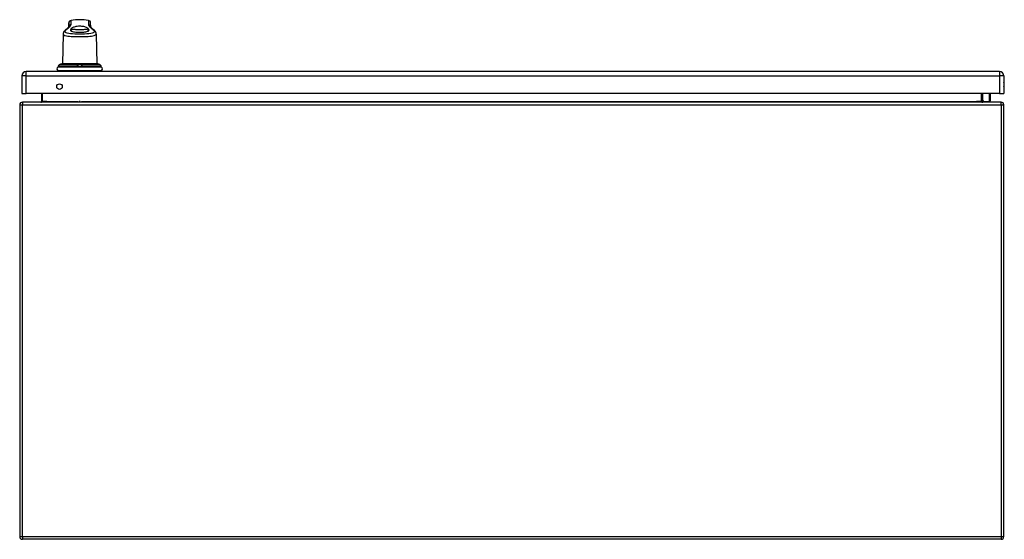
# Model space of a CAD drawing. Header units: inches. Extents: x 26 to 247, y 18 to 162.
# Tile 14 of 30: x 26 to 62, y 143 to 162. Entities that reach past the tile are written whole.
import ezdxf

# ---------------------------------------------------------------- set-up
doc = ezdxf.new("R2010")
doc.units = ezdxf.units.IN
doc.header["$MEASUREMENT"] = 0
doc.layers.add('Visible Edges(ANSI)', color=7, linetype='Continuous', lineweight=25)
doc.layers.add('Visible Tangent Edges(ANSI)', color=7, linetype='Continuous', lineweight=25)

msp = doc.modelspace()

# ---------------------------------------------------------------- linework, layer by layer
at = {"layer": 'Visible Edges(ANSI)'}
for p, q in [((27.568, 161.359), (27.569, 161.5)), ((28.372, 161.359), (28.37, 161.5)), ((27.364, 161.096), (27.345, 160.008)), ((28.576, 161.096), (28.595, 160.008)), ((27.198, 159.922), (27.198, 159.913)), ((28.595, 160.008), (27.345, 160.008)), ((27.9, 159.959), (27.899, 159.97)), ((27.9, 159.921), (27.9, 159.959)), ((27.9, 159.912), (27.9, 159.921)), ((28.04, 159.959), (28.039, 159.921)), ((28.039, 159.921), (28.039, 159.912)), ((28.04, 159.97), (28.04, 159.959)), ((28.742, 159.913), (28.741, 159.922)), ((25.855, 159.56), (25.855, 158.921)), ((61.612, 159.721), (26.016, 159.721)), ((27.202, 159.756), (28.737, 159.756)), ((27.202, 159.721), (27.202, 159.756)), ((27.92, 159.893), (28.019, 159.893)), ((28.737, 159.721), (28.737, 159.756)), ((61.773, 159.56), (61.773, 158.921)), ((25.855, 158.921), (26.016, 158.921)), ((61.612, 158.921), (26.016, 158.921)), ((26.573, 158.921), (26.573, 158.632)), ((60.976, 158.632), (60.976, 158.921)), ((61.263, 158.921), (61.271, 158.879)), ((61.272, 158.875), (61.272, 158.651)), ((61.612, 158.921), (61.773, 158.921)), ((25.774, 158.502), (25.774, 142.7)), ((61.675, 158.601), (25.873, 158.601)), ((61.022, 158.637), (60.982, 158.677)), ((61.036, 158.631), (61.252, 158.631)), ((61.774, 142.7), (61.774, 158.502)), ((61.675, 142.601), (25.873, 142.601))]:
    msp.add_line(p, q, dxfattribs=at)
at = {"layer": 'Visible Edges(ANSI)', "flags": 128}
for points in [[(27.45, 161.245), (27.465, 161.257), (27.478, 161.268), (27.491, 161.279), (27.503, 161.289), (27.514, 161.299), (27.524, 161.309), (27.533, 161.318), (27.541, 161.326), (27.548, 161.334), (27.554, 161.341), (27.56, 161.347), (27.564, 161.353), (27.567, 161.357), (27.569, 161.361), (27.57, 161.363), (27.57, 161.364)], [(27.648, 161.278), (27.66, 161.292), (27.675, 161.306), (27.692, 161.319), (27.712, 161.332), (27.734, 161.344), (27.758, 161.355), (27.784, 161.365), (27.814, 161.374), (27.846, 161.381), (27.882, 161.388), (27.92, 161.392), (27.96, 161.394), (28, 161.393), (28.039, 161.39), (28.076, 161.385), (28.11, 161.378), (28.142, 161.369), (28.172, 161.359), (28.2, 161.347), (28.225, 161.334), (28.246, 161.32), (28.264, 161.306), (28.279, 161.292), (28.291, 161.278)], [(28.369, 161.364), (28.369, 161.363), (28.371, 161.361), (28.373, 161.357), (28.376, 161.353), (28.38, 161.347), (28.385, 161.341), (28.391, 161.334), (28.398, 161.326), (28.407, 161.318), (28.416, 161.309), (28.426, 161.299), (28.437, 161.289), (28.449, 161.279), (28.461, 161.268), (28.475, 161.257), (28.489, 161.245)], [(27.45, 161.245), (27.435, 161.232), (27.42, 161.217), (27.406, 161.202), (27.394, 161.185), (27.382, 161.167), (27.378, 161.157), (27.373, 161.146), (27.369, 161.134), (27.367, 161.122), (27.365, 161.11), (27.364, 161.096)], [(27.635, 161.257), (27.629, 161.243), (27.631, 161.229), (27.64, 161.216), (27.655, 161.205), (27.677, 161.195), (27.706, 161.186), (27.74, 161.179), (27.78, 161.174), (27.823, 161.17), (27.87, 161.167), (27.919, 161.165), (27.97, 161.164), (28.02, 161.165), (28.069, 161.167), (28.116, 161.17), (28.16, 161.174), (28.199, 161.179), (28.234, 161.186), (28.262, 161.195), (28.284, 161.205), (28.3, 161.216), (28.308, 161.229), (28.31, 161.243), (28.305, 161.257)], [(27.648, 161.278), (27.648, 161.277), (27.647, 161.276), (27.646, 161.275), (27.646, 161.274), (27.645, 161.273), (27.645, 161.273), (27.644, 161.272), (27.643, 161.271), (27.643, 161.27), (27.642, 161.269), (27.642, 161.268), (27.641, 161.267), (27.64, 161.267), (27.64, 161.266), (27.639, 161.265), (27.639, 161.264), (27.638, 161.263), (27.638, 161.262), (27.637, 161.261), (27.637, 161.261), (27.636, 161.26), (27.636, 161.259), (27.635, 161.258), (27.635, 161.257)], [(28.305, 161.257), (28.304, 161.258), (28.304, 161.259), (28.303, 161.26), (28.303, 161.261), (28.302, 161.261), (28.302, 161.262), (28.301, 161.263), (28.301, 161.264), (28.3, 161.265), (28.3, 161.266), (28.299, 161.267), (28.298, 161.267), (28.298, 161.268), (28.297, 161.269), (28.297, 161.27), (28.296, 161.271), (28.296, 161.272), (28.295, 161.273), (28.294, 161.273), (28.294, 161.274), (28.293, 161.275), (28.292, 161.276), (28.292, 161.277), (28.291, 161.278)], [(28.576, 161.096), (28.575, 161.11), (28.573, 161.122), (28.57, 161.135), (28.566, 161.146), (28.562, 161.157), (28.557, 161.167), (28.546, 161.185), (28.533, 161.202), (28.52, 161.217), (28.505, 161.232), (28.489, 161.245)], [(27.238, 159.977), (27.23, 159.973), (27.223, 159.968), (27.216, 159.962), (27.211, 159.955), (27.206, 159.948), (27.202, 159.94), (27.2, 159.931), (27.198, 159.922)], [(27.364, 160.007), (27.363, 160.007), (27.362, 160.007), (27.36, 160.007), (27.356, 160.007), (27.352, 160.006), (27.347, 160.006), (27.341, 160.005), (27.335, 160.004), (27.328, 160.003), (27.32, 160.002), (27.312, 160), (27.304, 159.998), (27.295, 159.996), (27.287, 159.993), (27.278, 159.991), (27.269, 159.988)], [(28.671, 159.988), (28.662, 159.991), (28.653, 159.993), (28.644, 159.996), (28.635, 159.998), (28.627, 160), (28.619, 160.002), (28.611, 160.003), (28.604, 160.004), (28.598, 160.005), (28.592, 160.006), (28.587, 160.006), (28.583, 160.007), (28.58, 160.007), (28.578, 160.007), (28.576, 160.007), (28.576, 160.007)], [(28.741, 159.922), (28.74, 159.931), (28.737, 159.94), (28.734, 159.948), (28.729, 159.955), (28.723, 159.962), (28.717, 159.968), (28.709, 159.973), (28.702, 159.977)], [(27.186, 159.891), (27.187, 159.892), (27.189, 159.893), (27.192, 159.897), (27.196, 159.901), (27.197, 159.904), (27.197, 159.907)], [(27.188, 159.892), (27.191, 159.895), (27.194, 159.898), (27.196, 159.902), (27.197, 159.907)], [(27.901, 159.909), (27.901, 159.909), (27.901, 159.909), (27.901, 159.909), (27.901, 159.909), (27.901, 159.909), (27.901, 159.909), (27.901, 159.91), (27.901, 159.91), (27.901, 159.91), (27.901, 159.91), (27.901, 159.91), (27.901, 159.91), (27.901, 159.91), (27.901, 159.911), (27.901, 159.911), (27.901, 159.911), (27.9, 159.911), (27.9, 159.911), (27.9, 159.911), (27.9, 159.911), (27.9, 159.912), (27.9, 159.912), (27.9, 159.912), (27.9, 159.912)], [(27.92, 159.893), (27.919, 159.893), (27.918, 159.893), (27.917, 159.893), (27.915, 159.893), (27.914, 159.894), (27.913, 159.894), (27.912, 159.894), (27.911, 159.895), (27.91, 159.895), (27.91, 159.896), (27.909, 159.896), (27.908, 159.897), (27.907, 159.898), (27.906, 159.899), (27.905, 159.899), (27.905, 159.9), (27.904, 159.901), (27.903, 159.902), (27.903, 159.903), (27.902, 159.904), (27.902, 159.905), (27.901, 159.906), (27.901, 159.907), (27.901, 159.909)], [(28.039, 159.909), (28.038, 159.907), (28.038, 159.906), (28.038, 159.905), (28.037, 159.904), (28.037, 159.903), (28.036, 159.902), (28.035, 159.901), (28.035, 159.9), (28.034, 159.899), (28.033, 159.899), (28.032, 159.898), (28.032, 159.897), (28.031, 159.896), (28.03, 159.896), (28.029, 159.895), (28.028, 159.895), (28.027, 159.894), (28.026, 159.894), (28.025, 159.894), (28.024, 159.893), (28.023, 159.893), (28.022, 159.893), (28.021, 159.893), (28.019, 159.893)], [(28.039, 159.912), (28.039, 159.912), (28.039, 159.912), (28.039, 159.912), (28.039, 159.911), (28.039, 159.911), (28.039, 159.911), (28.039, 159.911), (28.039, 159.911), (28.039, 159.911), (28.039, 159.911), (28.039, 159.91), (28.039, 159.91), (28.039, 159.91), (28.039, 159.91), (28.039, 159.91), (28.039, 159.91), (28.039, 159.91), (28.039, 159.909), (28.039, 159.909), (28.039, 159.909), (28.039, 159.909), (28.039, 159.909), (28.039, 159.909), (28.039, 159.909)], [(28.752, 159.892), (28.749, 159.895), (28.746, 159.898), (28.743, 159.902), (28.742, 159.907)], [(28.754, 159.891), (28.753, 159.892), (28.751, 159.893), (28.747, 159.897), (28.744, 159.901), (28.743, 159.904), (28.742, 159.907)], [(26.573, 158.632), (26.572, 158.63), (26.572, 158.627), (26.572, 158.625), (26.571, 158.623), (26.57, 158.621), (26.569, 158.619), (26.568, 158.617), (26.567, 158.615), (26.566, 158.613), (26.564, 158.611), (26.563, 158.61), (26.562, 158.609), (26.56, 158.607), (26.558, 158.606), (26.557, 158.605), (26.555, 158.605), (26.554, 158.604), (26.552, 158.603), (26.55, 158.603), (26.548, 158.602), (26.547, 158.602), (26.545, 158.602), (26.543, 158.601), (26.542, 158.601)], [(61.007, 158.601), (61.005, 158.601), (61.004, 158.602), (61.002, 158.602), (61, 158.602), (60.999, 158.603), (60.997, 158.603), (60.995, 158.604), (60.994, 158.605), (60.992, 158.605), (60.99, 158.606), (60.989, 158.607), (60.987, 158.609), (60.986, 158.61), (60.984, 158.611), (60.983, 158.613), (60.982, 158.615), (60.981, 158.617), (60.979, 158.619), (60.979, 158.621), (60.978, 158.623), (60.977, 158.625), (60.977, 158.627), (60.976, 158.63), (60.976, 158.632)]]:
    msp.add_lwpolyline(points, dxfattribs=at)
at = {"layer": 'Visible Edges(ANSI)'}
msp.add_circle((27.23, 159.171), 0.102, dxfattribs=at)
for centre, radius, start, end in [((27.667, 161.499), 0.0984, 99.147, 179.5), ((27.97, 159.621), 2, 80.853, 99.147), ((28.272, 161.499), 0.0984, 0.5, 80.853), ((27.39, 159.601), 0.408, 90, 93.6153), ((27.365, 159.988), 0.0197, 93.6153, 94.1525), ((28.55, 159.601), 0.408, 86.3847, 90), ((28.574, 159.988), 0.0197, 85.8475, 86.3847), ((26.016, 159.56), 0.161, 90, 180), ((27.205, 159.825), 0.0689, 111.3638, 270), ((27.172, 159.908), 0.0197, 291.3638, 298.365), ((27.191, 159.873), 0.0197, 100.3287, 118.365), ((28.735, 159.825), 0.0689, 270, 68.6362), ((28.748, 159.873), 0.0197, 61.635, 79.6686), ((28.767, 159.908), 0.0197, 241.635, 248.6362), ((61.612, 159.56), 0.161, 0, 90), ((61.605, 159.244), 0.188, 333.6372, 26.3628), ((61.252, 158.875), 0.0197, 0, 10.9409), ((25.873, 158.502), 0.099, 90, 180), ((60.996, 158.691), 0.0197, 180, 225), ((61.036, 158.651), 0.0197, 225, 270), ((61.252, 158.651), 0.0197, 270, 0), ((61.675, 158.502), 0.099, 0, 90), ((25.873, 142.7), 0.099, 180, 270), ((61.675, 142.7), 0.099, 270, 0)]:
    msp.add_arc(centre, radius, start, end, dxfattribs=at)
for centre, major_axis, ratio, start_param, end_param in [((27.396, 159.596), (-0.412, 0), 0.999862, 5.02581, 5.105859), ((28.544, 159.596), (-0.412, 0), 0.999862, 4.318928, 4.398966), ((27.194, 159.914), (0.0026, 0.0349), 0.109206, 4.505991, 4.69372), ((28.746, 159.914), (-0.0026, 0.0349), 0.109206, 1.589466, 1.777194)]:
    msp.add_ellipse(centre, major_axis=major_axis, ratio=ratio, start_param=start_param, end_param=end_param, dxfattribs=at)
at = {"layer": 'Visible Tangent Edges(ANSI)'}
for p, q in [((27.569, 161.5), (27.569, 161.361)), ((27.652, 161.449), (27.652, 161.596)), ((28.288, 161.596), (28.288, 161.449)), ((28.37, 161.361), (28.37, 161.5)), ((27.198, 159.913), (27.199, 159.922)), ((27.199, 159.922), (27.878, 159.922)), ((27.238, 159.977), (27.879, 159.977)), ((27.878, 159.922), (27.879, 159.913)), ((28.06, 159.977), (28.702, 159.977)), ((28.061, 159.913), (28.061, 159.922)), ((28.061, 159.922), (28.741, 159.922)), ((28.741, 159.922), (28.742, 159.913)), ((26.016, 159.56), (25.855, 159.56)), ((26.016, 159.56), (26.016, 159.721)), ((26.016, 158.921), (26.016, 159.56)), ((26.016, 159.56), (61.612, 159.56)), ((28.76, 159.889), (27.18, 159.889)), ((27.183, 159.89), (27.182, 159.89)), ((27.197, 159.906), (27.879, 159.906)), ((28.039, 159.912), (27.9, 159.912)), ((28.02, 159.89), (27.92, 159.89)), ((28.06, 159.906), (28.742, 159.906)), ((28.758, 159.89), (28.756, 159.89)), ((61.612, 159.721), (61.612, 159.56)), ((61.612, 159.56), (61.612, 158.921)), ((61.773, 159.56), (61.612, 159.56)), ((26.604, 158.632), (26.604, 158.921)), ((60.945, 158.921), (60.945, 158.632)), ((60.996, 158.921), (60.996, 158.673)), ((61.252, 158.865), (61.241, 158.921)), ((61.252, 158.631), (61.252, 158.865)), ((25.774, 158.502), (25.873, 158.502)), ((25.873, 158.601), (25.873, 158.502)), ((25.873, 158.502), (61.675, 158.502)), ((25.873, 142.7), (25.873, 158.502)), ((26.604, 158.632), (26.573, 158.632)), ((26.773, 158.632), (26.604, 158.632)), ((26.773, 158.632), (27.908, 158.632)), ((27.962, 158.646), (27.962, 158.601)), ((27.978, 158.601), (27.978, 158.646)), ((28.032, 158.632), (60.776, 158.632)), ((60.945, 158.632), (60.776, 158.632)), ((60.945, 158.632), (60.976, 158.632)), ((60.996, 158.673), (61.036, 158.631)), ((61.675, 158.502), (61.675, 158.601)), ((61.675, 158.502), (61.774, 158.502)), ((61.675, 158.502), (61.675, 142.7)), ((25.774, 142.7), (25.873, 142.7)), ((25.873, 142.7), (25.873, 142.601)), ((25.873, 142.7), (61.675, 142.7)), ((61.675, 142.7), (61.675, 142.601)), ((61.675, 142.7), (61.774, 142.7))]:
    msp.add_line(p, q, dxfattribs=at)
at = {"layer": 'Visible Tangent Edges(ANSI)', "flags": 128}
for points in [[(27.488, 161.261), (27.501, 161.271), (27.514, 161.281), (27.526, 161.291), (27.537, 161.3), (27.548, 161.31), (27.558, 161.319), (27.568, 161.328), (27.578, 161.336), (27.586, 161.345), (27.595, 161.353), (27.602, 161.361), (27.61, 161.369), (27.616, 161.377), (27.622, 161.384), (27.628, 161.392), (27.633, 161.399), (27.637, 161.406), (27.641, 161.413), (27.644, 161.419), (27.647, 161.425), (27.649, 161.432), (27.651, 161.438), (27.651, 161.443), (27.652, 161.449)], [(28.288, 161.449), (28.288, 161.443), (28.289, 161.438), (28.29, 161.432), (28.292, 161.425), (28.295, 161.419), (28.298, 161.413), (28.302, 161.406), (28.307, 161.399), (28.312, 161.392), (28.317, 161.384), (28.323, 161.377), (28.33, 161.369), (28.337, 161.361), (28.345, 161.353), (28.353, 161.345), (28.362, 161.336), (28.371, 161.328), (28.381, 161.319), (28.392, 161.31), (28.403, 161.3), (28.414, 161.291), (28.426, 161.281), (28.438, 161.271), (28.451, 161.261)], [(27.364, 161.096), (27.368, 161.078), (27.383, 161.062), (27.407, 161.048), (27.442, 161.037), (27.486, 161.027), (27.538, 161.02), (27.597, 161.014), (27.663, 161.01), (27.735, 161.007), (27.811, 161.005), (27.89, 161.004), (27.97, 161.004), (28.05, 161.004), (28.129, 161.005), (28.205, 161.007), (28.277, 161.01), (28.343, 161.014), (28.401, 161.02), (28.452, 161.028), (28.494, 161.038), (28.528, 161.05), (28.553, 161.064), (28.568, 161.08), (28.574, 161.097)], [(28.451, 161.261), (28.482, 161.232), (28.499, 161.205), (28.501, 161.18), (28.489, 161.158), (28.463, 161.14), (28.424, 161.125), (28.372, 161.113), (28.308, 161.105), (28.233, 161.1), (28.15, 161.097), (28.061, 161.095), (27.97, 161.094), (27.879, 161.095), (27.791, 161.097), (27.707, 161.1), (27.632, 161.105), (27.567, 161.113), (27.513, 161.124), (27.473, 161.138), (27.447, 161.157), (27.436, 161.179), (27.44, 161.204), (27.457, 161.232), (27.488, 161.261)], [(27.635, 161.258), (27.636, 161.255), (27.637, 161.252), (27.638, 161.249), (27.639, 161.246), (27.641, 161.244), (27.642, 161.241), (27.644, 161.238), (27.645, 161.236), (27.647, 161.233), (27.649, 161.23), (27.651, 161.227), (27.653, 161.225), (27.655, 161.222), (27.657, 161.219), (27.659, 161.217), (27.662, 161.214), (27.664, 161.211), (27.666, 161.209), (27.669, 161.206), (27.672, 161.203), (27.674, 161.201), (27.677, 161.198), (27.68, 161.196), (27.683, 161.193)], [(28.291, 161.278), (28.278, 161.275), (28.262, 161.271), (28.242, 161.268), (28.22, 161.264), (28.196, 161.261), (28.169, 161.259), (28.139, 161.257), (28.108, 161.255), (28.075, 161.253), (28.04, 161.252), (28.005, 161.251), (27.97, 161.251), (27.934, 161.251), (27.899, 161.252), (27.865, 161.253), (27.832, 161.255), (27.8, 161.257), (27.771, 161.259), (27.744, 161.261), (27.719, 161.264), (27.697, 161.268), (27.678, 161.271), (27.661, 161.275), (27.648, 161.278)], [(28.256, 161.193), (28.259, 161.196), (28.262, 161.198), (28.265, 161.201), (28.268, 161.203), (28.27, 161.206), (28.273, 161.209), (28.275, 161.211), (28.278, 161.214), (28.28, 161.217), (28.282, 161.219), (28.284, 161.222), (28.287, 161.225), (28.289, 161.227), (28.29, 161.23), (28.292, 161.233), (28.294, 161.236), (28.296, 161.238), (28.297, 161.241), (28.299, 161.244), (28.3, 161.246), (28.301, 161.249), (28.303, 161.252), (28.304, 161.255), (28.305, 161.258)], [(27.199, 159.922), (27.199, 159.925), (27.199, 159.928), (27.2, 159.931), (27.2, 159.934), (27.201, 159.937), (27.202, 159.939), (27.203, 159.942), (27.205, 159.945), (27.206, 159.948), (27.207, 159.95), (27.209, 159.953), (27.211, 159.955), (27.212, 159.957), (27.214, 159.96), (27.216, 159.962), (27.218, 159.964), (27.22, 159.966), (27.223, 159.968), (27.225, 159.97), (27.228, 159.971), (27.23, 159.973), (27.233, 159.974), (27.235, 159.975), (27.238, 159.977)], [(27.238, 159.977), (27.239, 159.977), (27.24, 159.978), (27.242, 159.978), (27.243, 159.979), (27.244, 159.979), (27.246, 159.98), (27.247, 159.98), (27.248, 159.981), (27.249, 159.981), (27.251, 159.982), (27.252, 159.982), (27.253, 159.983), (27.255, 159.983), (27.256, 159.984), (27.257, 159.984), (27.258, 159.985), (27.26, 159.985), (27.261, 159.985), (27.262, 159.986), (27.264, 159.986), (27.265, 159.987), (27.266, 159.987), (27.268, 159.988), (27.269, 159.988)], [(27.269, 159.988), (27.275, 159.99), (27.281, 159.992), (27.287, 159.994), (27.293, 159.995), (27.299, 159.997), (27.304, 159.998), (27.31, 159.999), (27.315, 160.001), (27.321, 160.002), (27.326, 160.003), (27.331, 160.003), (27.335, 160.004), (27.34, 160.005), (27.344, 160.005), (27.347, 160.006), (27.351, 160.006), (27.354, 160.007), (27.356, 160.007), (27.359, 160.007), (27.36, 160.007), (27.362, 160.007), (27.363, 160.007), (27.364, 160.007), (27.364, 160.007)], [(27.879, 159.977), (27.879, 159.975), (27.879, 159.974), (27.879, 159.973), (27.879, 159.971), (27.879, 159.97), (27.879, 159.968), (27.879, 159.966), (27.879, 159.964), (27.878, 159.962), (27.878, 159.96), (27.878, 159.957), (27.878, 159.955), (27.878, 159.953), (27.878, 159.95), (27.878, 159.948), (27.878, 159.945), (27.878, 159.942), (27.878, 159.939), (27.878, 159.937), (27.878, 159.934), (27.878, 159.931), (27.878, 159.928), (27.878, 159.925), (27.878, 159.922)], [(28.06, 159.988), (28.06, 159.992), (28.057, 159.995), (28.054, 159.998), (28.049, 160.001), (28.042, 160.003), (28.034, 160.004), (28.025, 160.005), (28.016, 160.006), (28.005, 160.007), (27.993, 160.007), (27.982, 160.007), (27.97, 160.007), (27.958, 160.007), (27.946, 160.007), (27.935, 160.007), (27.924, 160.006), (27.914, 160.005), (27.905, 160.004), (27.897, 160.003), (27.891, 160), (27.886, 159.998), (27.882, 159.995), (27.88, 159.992), (27.879, 159.988)], [(27.879, 159.988), (27.879, 159.988), (27.879, 159.987), (27.879, 159.987), (27.879, 159.986), (27.879, 159.986), (27.879, 159.985), (27.879, 159.985), (27.879, 159.985), (27.879, 159.984), (27.879, 159.984), (27.879, 159.983), (27.879, 159.983), (27.879, 159.982), (27.879, 159.982), (27.879, 159.981), (27.879, 159.981), (27.879, 159.98), (27.879, 159.98), (27.879, 159.979), (27.879, 159.979), (27.879, 159.978), (27.879, 159.978), (27.879, 159.977), (27.879, 159.977)], [(27.899, 159.97), (27.9, 159.973), (27.902, 159.976), (27.905, 159.979), (27.908, 159.982), (27.913, 159.983), (27.919, 159.985), (27.926, 159.986), (27.934, 159.987), (27.942, 159.988), (27.951, 159.988), (27.96, 159.988), (27.97, 159.988), (27.979, 159.988), (27.988, 159.988), (27.997, 159.988), (28.005, 159.987), (28.013, 159.986), (28.02, 159.985), (28.026, 159.983), (28.031, 159.982), (28.035, 159.979), (28.038, 159.976), (28.039, 159.973), (28.04, 159.97)], [(28.06, 159.977), (28.06, 159.977), (28.06, 159.978), (28.06, 159.978), (28.06, 159.979), (28.06, 159.979), (28.06, 159.98), (28.06, 159.98), (28.06, 159.981), (28.06, 159.981), (28.06, 159.982), (28.06, 159.982), (28.06, 159.983), (28.06, 159.983), (28.06, 159.984), (28.06, 159.984), (28.06, 159.985), (28.06, 159.985), (28.06, 159.985), (28.06, 159.986), (28.06, 159.986), (28.06, 159.987), (28.06, 159.987), (28.06, 159.988), (28.06, 159.988)], [(28.061, 159.922), (28.061, 159.925), (28.061, 159.928), (28.061, 159.931), (28.061, 159.934), (28.061, 159.937), (28.061, 159.939), (28.061, 159.942), (28.061, 159.945), (28.061, 159.948), (28.061, 159.95), (28.061, 159.953), (28.061, 159.955), (28.061, 159.957), (28.061, 159.96), (28.061, 159.962), (28.061, 159.964), (28.061, 159.966), (28.061, 159.968), (28.061, 159.97), (28.061, 159.971), (28.061, 159.973), (28.061, 159.974), (28.06, 159.975), (28.06, 159.977)], [(28.576, 160.007), (28.576, 160.007), (28.576, 160.007), (28.577, 160.007), (28.579, 160.007), (28.581, 160.007), (28.583, 160.007), (28.586, 160.007), (28.589, 160.006), (28.592, 160.006), (28.596, 160.005), (28.6, 160.005), (28.604, 160.004), (28.609, 160.003), (28.614, 160.003), (28.619, 160.002), (28.624, 160.001), (28.63, 159.999), (28.635, 159.998), (28.641, 159.997), (28.647, 159.995), (28.653, 159.993), (28.659, 159.992), (28.665, 159.99), (28.671, 159.988)], [(28.671, 159.988), (28.672, 159.988), (28.673, 159.987), (28.675, 159.987), (28.676, 159.986), (28.677, 159.986), (28.678, 159.985), (28.68, 159.985), (28.681, 159.985), (28.682, 159.984), (28.684, 159.984), (28.685, 159.983), (28.686, 159.983), (28.687, 159.982), (28.689, 159.982), (28.69, 159.981), (28.691, 159.981), (28.693, 159.98), (28.694, 159.98), (28.695, 159.979), (28.696, 159.979), (28.698, 159.978), (28.699, 159.978), (28.7, 159.977), (28.702, 159.977)], [(28.702, 159.977), (28.704, 159.975), (28.707, 159.974), (28.709, 159.973), (28.712, 159.971), (28.714, 159.97), (28.717, 159.968), (28.719, 159.966), (28.721, 159.964), (28.723, 159.962), (28.725, 159.96), (28.727, 159.957), (28.729, 159.955), (28.731, 159.953), (28.732, 159.95), (28.734, 159.948), (28.735, 159.945), (28.736, 159.942), (28.737, 159.939), (28.738, 159.937), (28.739, 159.934), (28.74, 159.931), (28.74, 159.928), (28.741, 159.925), (28.741, 159.922)], [(27.183, 159.89), (27.184, 159.89), (27.184, 159.891), (27.184, 159.891), (27.185, 159.891), (27.186, 159.891), (27.186, 159.892), (27.187, 159.892), (27.188, 159.892), (27.189, 159.893), (27.189, 159.893), (27.19, 159.894), (27.191, 159.895), (27.192, 159.895), (27.192, 159.896), (27.193, 159.897), (27.194, 159.898), (27.194, 159.899), (27.195, 159.9), (27.195, 159.901), (27.196, 159.902), (27.196, 159.903), (27.197, 159.904), (27.197, 159.905), (27.197, 159.906)], [(27.197, 159.906), (27.197, 159.907), (27.197, 159.907), (27.197, 159.907), (27.197, 159.907), (27.197, 159.908), (27.197, 159.908), (27.197, 159.908), (27.197, 159.909), (27.197, 159.909), (27.198, 159.909), (27.198, 159.909), (27.198, 159.91), (27.198, 159.91), (27.198, 159.91), (27.198, 159.911), (27.198, 159.911), (27.198, 159.911), (27.198, 159.911), (27.198, 159.912), (27.198, 159.912), (27.198, 159.912), (27.198, 159.913), (27.198, 159.913), (27.198, 159.913)], [(27.879, 159.913), (27.879, 159.913), (27.879, 159.913), (27.879, 159.912), (27.879, 159.912), (27.879, 159.912), (27.879, 159.911), (27.879, 159.911), (27.879, 159.911), (27.879, 159.911), (27.879, 159.91), (27.879, 159.91), (27.879, 159.91), (27.879, 159.909), (27.879, 159.909), (27.879, 159.909), (27.879, 159.909), (27.879, 159.908), (27.879, 159.908), (27.879, 159.908), (27.879, 159.907), (27.879, 159.907), (27.879, 159.907), (27.879, 159.907), (27.879, 159.906)], [(27.879, 159.906), (27.88, 159.905), (27.881, 159.904), (27.881, 159.903), (27.882, 159.902), (27.884, 159.901), (27.885, 159.9), (27.886, 159.899), (27.888, 159.898), (27.889, 159.897), (27.891, 159.896), (27.892, 159.895), (27.894, 159.895), (27.896, 159.894), (27.898, 159.893), (27.9, 159.893), (27.901, 159.892), (27.903, 159.892), (27.906, 159.892), (27.908, 159.891), (27.91, 159.891), (27.912, 159.891), (27.915, 159.891), (27.917, 159.89), (27.92, 159.89)], [(28.02, 159.89), (28.022, 159.89), (28.025, 159.891), (28.027, 159.891), (28.03, 159.891), (28.032, 159.891), (28.034, 159.892), (28.036, 159.892), (28.038, 159.892), (28.04, 159.893), (28.042, 159.893), (28.044, 159.894), (28.045, 159.895), (28.047, 159.895), (28.049, 159.896), (28.05, 159.897), (28.052, 159.898), (28.053, 159.899), (28.055, 159.9), (28.056, 159.901), (28.057, 159.902), (28.058, 159.903), (28.059, 159.904), (28.06, 159.905), (28.06, 159.906)], [(28.06, 159.906), (28.06, 159.907), (28.06, 159.907), (28.06, 159.907), (28.06, 159.907), (28.06, 159.908), (28.061, 159.908), (28.061, 159.908), (28.061, 159.909), (28.061, 159.909), (28.061, 159.909), (28.061, 159.909), (28.061, 159.91), (28.061, 159.91), (28.061, 159.91), (28.061, 159.911), (28.061, 159.911), (28.061, 159.911), (28.061, 159.911), (28.061, 159.912), (28.061, 159.912), (28.061, 159.912), (28.061, 159.913), (28.061, 159.913), (28.061, 159.913)], [(28.742, 159.913), (28.742, 159.913), (28.742, 159.913), (28.742, 159.912), (28.742, 159.912), (28.742, 159.912), (28.742, 159.911), (28.742, 159.911), (28.742, 159.911), (28.742, 159.911), (28.742, 159.91), (28.742, 159.91), (28.742, 159.91), (28.742, 159.909), (28.742, 159.909), (28.742, 159.909), (28.742, 159.909), (28.742, 159.908), (28.742, 159.908), (28.742, 159.908), (28.742, 159.907), (28.742, 159.907), (28.742, 159.907), (28.742, 159.907), (28.742, 159.906)], [(28.742, 159.906), (28.742, 159.905), (28.743, 159.904), (28.743, 159.903), (28.743, 159.902), (28.744, 159.901), (28.745, 159.9), (28.745, 159.899), (28.746, 159.898), (28.746, 159.897), (28.747, 159.896), (28.748, 159.895), (28.749, 159.895), (28.749, 159.894), (28.75, 159.893), (28.751, 159.893), (28.752, 159.892), (28.752, 159.892), (28.753, 159.892), (28.754, 159.891), (28.754, 159.891), (28.755, 159.891), (28.756, 159.891), (28.756, 159.89), (28.756, 159.89)], [(26.542, 158.601), (26.545, 158.601), (26.548, 158.602), (26.552, 158.602), (26.555, 158.602), (26.559, 158.603), (26.562, 158.603), (26.566, 158.604), (26.569, 158.605), (26.572, 158.605), (26.575, 158.606), (26.578, 158.607), (26.582, 158.609), (26.584, 158.61), (26.587, 158.611), (26.59, 158.613), (26.593, 158.615), (26.595, 158.617), (26.597, 158.619), (26.599, 158.621), (26.6, 158.623), (26.602, 158.625), (26.603, 158.627), (26.603, 158.63), (26.604, 158.632)], [(60.945, 158.632), (60.945, 158.63), (60.946, 158.627), (60.947, 158.625), (60.948, 158.623), (60.95, 158.621), (60.952, 158.619), (60.954, 158.617), (60.956, 158.615), (60.959, 158.613), (60.961, 158.611), (60.964, 158.61), (60.967, 158.609), (60.97, 158.607), (60.973, 158.606), (60.977, 158.605), (60.98, 158.605), (60.983, 158.604), (60.987, 158.603), (60.99, 158.603), (60.993, 158.602), (60.997, 158.602), (61, 158.602), (61.004, 158.601), (61.007, 158.601)]]:
    msp.add_lwpolyline(points, dxfattribs=at)
at = {"layer": 'Visible Tangent Edges(ANSI)'}
for centre, major_axis, ratio, start_param, end_param in [((27.667, 161.353), (-0.0984, 0), 0.983811, 4.87212, 6.19891), ((28.272, 161.353), (0.0984, 0), 0.983811, 0.084275, 1.411066), ((27.512, 161.169), (-0.0618, 0.0766), 0.850645, 5.790647, 6.283185), ((28.427, 161.169), (0.0618, 0.0766), 0.850645, 0, 0.492538), ((27.218, 159.921), (-0.0196, 0.0015), 0.017403, 0, 0.117653), ((27.275, 159.969), (-0.0061, 0.0187), 0.005379, 0, 0.039887), ((27.881, 159.921), (0.0197, 0.0003), 0.075192, 0, 1.687137), ((27.88, 159.969), (0.0197, 0.0003), 0.951327, 0, 1.594079), ((27.88, 159.959), (0.0197, 0.0003), 0.92364, 0, 1.602156), ((28.059, 159.921), (-0.0197, 0.0003), 0.075192, 4.596049, 6.283185), ((28.06, 159.969), (-0.0197, 0.0003), 0.951327, 4.689106, 6.283185), ((28.059, 159.959), (-0.0197, 0.0003), 0.92364, 4.68103, 6.283185), ((28.665, 159.969), (0.0061, 0.0187), 0.005379, 6.243298, 6.283185), ((28.721, 159.921), (0.0196, 0.0015), 0.017403, 6.165533, 6.283185), ((27.193, 159.873), (0, 0.0197), 0.997973, 0.337891, 0.495063), ((27.217, 159.905), (-0.0196, 0.0019), 0.191852, 0, 0.118486), ((27.217, 159.912), (-0.0196, 0.0015), 0.017403, 0, 0.117341), ((27.881, 159.912), (0.0197, 0.0003), 0.075184, 0, 1.686825), ((27.882, 159.905), (0.0193, 0.0038), 0.094112, 0, 1.670802), ((27.92, 159.873), (0, 0.0197), 0.063637, 0, 0.495063), ((28.019, 159.873), (0, 0.0197), 0.063637, 5.788123, 6.283185), ((28.059, 159.912), (-0.0197, 0.0003), 0.075184, 4.596361, 6.283185), ((28.058, 159.905), (-0.0193, 0.0038), 0.094112, 4.612383, 6.283185), ((28.722, 159.912), (0.0196, 0.0015), 0.017403, 6.165845, 6.283185), ((28.723, 159.905), (0.0196, 0.0019), 0.191852, 6.164699, 6.283185), ((28.747, 159.873), (0, 0.0197), 0.997973, 5.788123, 5.945304), ((61.252, 158.875), (0.0193, 0.0037), 0.526442, 4.610972, 6.283185), ((61.252, 158.875), (0.0197, 0), 0.533433, 4.712389, 6.283185), ((60.996, 158.691), (-0.0197, 0), 0.91745, 0, 1.570796), ((60.996, 158.691), (-0.0139, -0.0139), 0.852462, 0, 0.864875)]:
    msp.add_ellipse(centre, major_axis=major_axis, ratio=ratio, start_param=start_param, end_param=end_param, dxfattribs=at)

doc.saveas('drawing.dxf')
